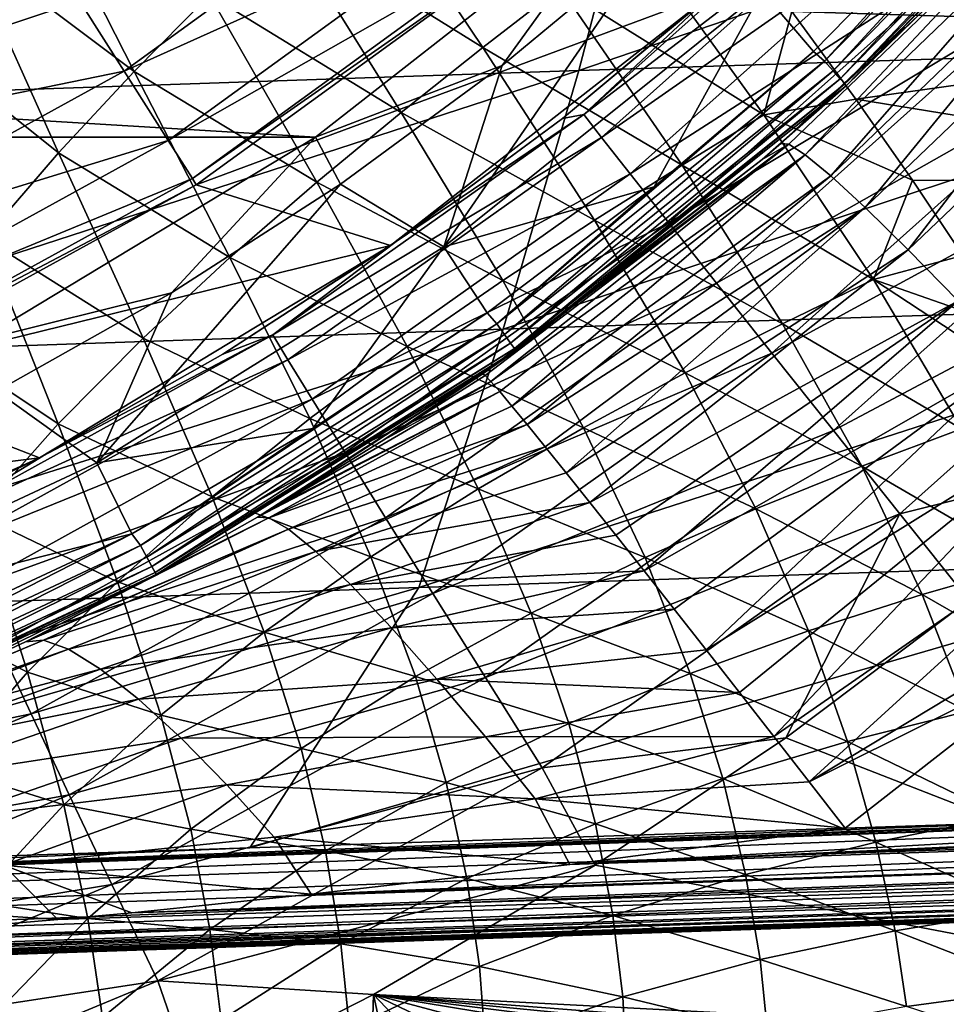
# Model space of a CAD drawing. Header units: metres. Extents: x -82 to 113, y -109 to 109.
# Tile 74 of 256: x 9.87 to 15.73, y -22.5 to -16.26. Entities that reach past the tile are written whole.
import ezdxf

# ---------------------------------------------------------------- set-up
doc = ezdxf.new("R2010")
doc.units = ezdxf.units.M
doc.layers.add('solid_20_382_013_XXX', color=7, linetype='CONTINUOUS')

msp = doc.modelspace()

# ---------------------------------------------------------------- linework, layer by layer
at = {"layer": 'solid_20_382_013_XXX'}
for points in [[(14.567725, -16.083265, 4), (16.746347, -14.573944, 4), (14.891935, -16.464212, 4)], [(14.96123, -16.526171, 4.014596), (14.891935, -16.464212, 4), (16.746347, -14.573944, 4)], [(16.821699, -14.628162, 4.014596), (14.96123, -16.526171, 4.014596), (16.746347, -14.573944, 4)], [(15.017436, -16.588255, 4.057184), (14.96123, -16.526171, 4.014596), (16.821699, -14.628162, 4.014596)], [(16.884895, -14.683116, 4.057184), (15.017436, -16.588255, 4.057184), (16.821699, -14.628162, 4.014596)], [(15.062046, -16.637527, 4.123588), (15.017436, -16.588255, 4.057184), (16.884895, -14.683116, 4.057184)], [(16.935051, -14.726729, 4.123588), (15.062046, -16.637527, 4.123588), (16.884895, -14.683116, 4.057184)], [(16.935051, -14.726729, 4.123588), (15.090683, -16.669157, 4.207295), (15.062046, -16.637527, 4.123588)], [(16.935051, -14.726729, 4.123588), (16.967249, -14.754725, 4.207295), (15.090683, -16.669157, 4.207295)], [(15.090683, -16.669157, 4.207295), (16.967249, -14.754725, 4.207295), (15.100529, -16.68005, 4.3)], [(16.967249, -14.754725, 4.207295), (16.978323, -14.764368, 4.3), (15.100529, -16.68005, 4.3)], [(16.298731, -15.511331, 23.640257), (15.100529, -16.68005, 4.3), (16.978323, -14.764368, 4.3)], [(18.645288, -14.793654, 31.735149), (13.835106, -14.944791, 31.709738), (13.407122, -16.586435, 31.57962)], [(18.331268, -16.42679, 31.59993), (18.645288, -14.793654, 31.735149), (13.407122, -16.586435, 31.57962)], [(13.835106, -14.944791, 31.709738), (8.950324, -15.106909, 31.672701), (8.419144, -16.755503, 31.549862)], [(13.407122, -16.586435, 31.57962), (13.835106, -14.944791, 31.709738), (8.419144, -16.755503, 31.549862)], [(10.527977, -16.589214, 6.799882), (12.524146, -15.138894, 6.799882), (10.126056, -15.955892, 8.967167)], [(12.855863, -15.53986, 4.566287), (12.524146, -15.138894, 6.799882), (10.527977, -16.589214, 6.799882)], [(11.533684, -15.652193, -55.616497), (11.983425, -15.227002, -55.624214), (12.798059, -16.440447, -54.590881)], [(12.798059, -16.440447, -54.590881), (11.983425, -15.227002, -55.624214), (13.288683, -16.060867, -54.62915)], [(14.300642, -16.054335, -19.16502), (13.437699, -16.86385, -19.861267), (15.244268, -15.251427, -19.875053)], [(15.371255, -15.383697, -20.549202), (15.244268, -15.251427, -19.875053), (13.437699, -16.86385, -19.861267)], [(14.29359, -15.599355, -54.635109), (18.279514, -15.276069, -54.031307), (18.338715, -16.322554, -53.262695)], [(9.518834, -15.787431, -56.645954), (9.925815, -15.282232, -56.59523), (10.590225, -16.592461, -55.674343)], [(10.590225, -16.592461, -55.674343), (9.925815, -15.282232, -56.59523), (11.067629, -16.10722, -55.633186)], [(15.371255, -15.383697, -20.549202), (13.437699, -16.86385, -19.861267), (13.550045, -17.009052, -20.535891)], [(15.371255, -15.383697, -20.549202), (13.550045, -17.009052, -20.535891), (15.576558, -15.594014, -21.176647)], [(16.482101, -15.372471, 24.172346), (14.685409, -17.046665, 23.82436), (16.298731, -15.511331, 23.640257)], [(16.482101, -15.372471, 24.172346), (14.737289, -17.051157, 24.366388), (14.685409, -17.046665, 23.82436)], [(16.482101, -15.372471, 24.172346), (14.840397, -17.118492, 24.923685), (14.737289, -17.051157, 24.366388)], [(16.482101, -15.372471, 24.172346), (16.599747, -15.424346, 24.736519), (14.840397, -17.118492, 24.923685)], [(16.599747, -15.424346, 24.736519), (15.001234, -17.251982, 25.47827), (14.840397, -17.118492, 24.923685)], [(16.599747, -15.424346, 24.736519), (16.782425, -15.538507, 25.297567), (15.001234, -17.251982, 25.47827)], [(-13.70367, -15.468019, 14.8), (13.70367, -15.468019, 14.8), (11.739356, -17.006992, 14.8)], [(-13.70367, -15.468019, 14.8), (11.739356, -17.006992, 14.8), (-11.739356, -17.006992, 14.8)], [(11.739356, -17.006992, 14.8), (13.70367, -15.468019, 14.8), (12.921721, -16.553825, 5.212436)], [(13.70367, -15.468019, 14.8), (13.899611, -15.74169, 5.212436), (12.921721, -16.553825, 5.212436)], [(16.298731, -15.511331, 23.640257), (14.685409, -17.046665, 23.82436), (15.100529, -16.68005, 4.3)], [(10.806824, -17.028595, 4.566287), (12.855863, -15.53986, 4.566287), (10.527977, -16.589214, 6.799882)], [(10.806824, -17.028595, 4.566287), (13.037549, -15.759489, 2.290652), (12.855863, -15.53986, 4.566287)], [(16.782425, -15.538507, 25.297567), (15.219842, -17.453522, 26.009727), (15.001234, -17.251982, 25.47827)], [(16.782425, -15.538507, 25.297567), (17.029985, -15.717068, 25.834324), (15.219842, -17.453522, 26.009727)], [(13.550045, -17.009052, -20.535891), (13.73161, -17.24066, -21.163712), (15.576558, -15.594014, -21.176647)], [(15.576558, -15.594014, -21.176647), (13.73161, -17.24066, -21.163712), (15.853335, -15.87542, -21.741711)], [(14.755251, -16.211763, -54.077927), (14.29359, -15.599355, -54.635109), (18.338715, -16.322554, -53.262695)], [(11.067629, -16.10722, -55.633186), (11.533684, -15.652193, -55.616497), (12.282518, -16.850544, -54.58379)], [(12.282518, -16.850544, -54.58379), (11.533684, -15.652193, -55.616497), (12.798059, -16.440447, -54.590881)], [(13.288683, -16.060867, -54.62915), (13.745543, -15.71154, -54.699924), (14.57747, -16.865225, -53.599232)], [(14.57747, -16.865225, -53.599232), (13.745543, -15.71154, -54.699924), (14.755251, -16.211763, -54.077927)], [(10.806824, -17.028595, 4.566287), (10.959551, -17.269262, 2.290652), (13.037549, -15.759489, 2.290652)], [(13.037549, -15.759489, 2.290652), (10.959551, -17.269262, 2.290652), (13.067277, -15.795449)], [(13.899611, -15.74169, 5.212436), (14.567725, -16.083265, 4), (12.550799, -17.70219, 4)], [(12.921721, -16.553825, 5.212436), (13.899611, -15.74169, 5.212436), (12.550799, -17.70219, 4)], [(17.029985, -15.717068, 25.834324), (15.492028, -17.720224, 26.49704), (15.219842, -17.453522, 26.009727)], [(17.029985, -15.717068, 25.834324), (17.337393, -15.95755, 26.325068), (15.492028, -17.720224, 26.49704)], [(9.121137, -16.315773, -56.715054), (9.518834, -15.787431, -56.645954), (10.111659, -17.10708, -55.739494)], [(10.111659, -17.10708, -55.739494), (9.518834, -15.787431, -56.645954), (10.590225, -16.592461, -55.674343)], [(10.959551, -17.269262, 2.290652), (10.984563, -17.308649), (13.067277, -15.795449)], [(13.067277, -15.795449), (10.984563, -17.308649), (14.257229, -16.092899)], [(13.73161, -17.24066, -21.163712), (13.976336, -17.550989, -21.729019), (15.853335, -15.87542, -21.741711)], [(15.853335, -15.87542, -21.741711), (13.976336, -17.550989, -21.729019), (16.194666, -16.22086, -22.228842)], [(8.046399, -17.099209, 8.967167), (10.126056, -15.955892, 8.967167), (7.632684, -16.220045, 11.044586)], [(10.527977, -16.589214, 6.799882), (10.126056, -15.955892, 8.967167), (8.046399, -17.099209, 8.967167)], [(17.337393, -15.95755, 26.325068), (15.809415, -18.044252, 26.921082), (15.492028, -17.720224, 26.49704)], [(12.550799, -17.70219, 4), (14.567725, -16.083265, 4), (13.883425, -17.323118, 4)], [(12.798059, -16.440447, -54.590881), (13.288683, -16.060867, -54.62915), (14.060892, -17.184063, -53.522697)], [(14.060892, -17.184063, -53.522697), (13.288683, -16.060867, -54.62915), (14.57747, -16.865225, -53.599232)], [(14.300642, -16.054335, -19.16502), (13.302944, -16.890284, -19.157213), (13.437699, -16.86385, -19.861267)], [(14.257229, -16.092899), (13.302944, -16.890284, -19.157213), (14.300642, -16.054335, -19.16502)], [(14.567725, -16.083265, 4), (14.891935, -16.464212, 4), (13.883425, -17.323118, 4)], [(10.590225, -16.592461, -55.674343), (11.067629, -16.10722, -55.633186), (11.746768, -17.29291, -54.607555)], [(10.984563, -17.308649), (12.21347, -17.694099), (14.257229, -16.092899)], [(11.746768, -17.29291, -54.607555), (11.067629, -16.10722, -55.633186), (12.282518, -16.850544, -54.58379)], [(14.257229, -16.092899), (12.21347, -17.694099), (13.302944, -16.890284, -19.157213)], [(13.976336, -17.550989, -21.729019), (14.278093, -17.932247, -22.216232), (16.194666, -16.22086, -22.228842)], [(16.194666, -16.22086, -22.228842), (14.278093, -17.932247, -22.216232), (16.59161, -16.621294, -22.625303)], [(14.57747, -16.865225, -53.599232), (14.755251, -16.211763, -54.077927), (15.160535, -16.767887, -53.530182)], [(15.160535, -16.767887, -53.530182), (14.755251, -16.211763, -54.077927), (18.338715, -16.322554, -53.262695)], [(9.643649, -17.649475, -55.827873), (9.121137, -16.315773, -56.715054), (10.111659, -17.10708, -55.739494)], [(15.160535, -16.767887, -53.530182), (18.338715, -16.322554, -53.262695), (18.403149, -17.293781, -52.402008)], [(12.282518, -16.850544, -54.58379), (12.798059, -16.440447, -54.590881), (13.506681, -17.533819, -53.485031)], [(13.506681, -17.533819, -53.485031), (12.798059, -16.440447, -54.590881), (14.060892, -17.184063, -53.522697)], [(18.331268, -16.42679, 31.59993), (13.407122, -16.586435, 31.57962), (12.926923, -18.224302, 31.435709)], [(17.977964, -18.057806, 31.45042), (18.331268, -16.42679, 31.59993), (12.926923, -18.224302, 31.435709)], [(12.888099, -18.189272, 4.014596), (13.883425, -17.323118, 4), (14.891935, -16.464212, 4)], [(14.96123, -16.526171, 4.014596), (12.888099, -18.189272, 4.014596), (14.891935, -16.464212, 4)], [(11.739356, -17.006992, 14.8), (12.921721, -16.553825, 5.212436), (11.896951, -17.304987, 5.212436)], [(11.896951, -17.304987, 5.212436), (12.921721, -16.553825, 5.212436), (12.550799, -17.70219, 4)], [(12.936517, -18.257605, 4.057184), (12.888099, -18.189272, 4.014596), (14.96123, -16.526171, 4.014596)], [(15.017436, -16.588255, 4.057184), (12.936517, -18.257605, 4.057184), (14.96123, -16.526171, 4.014596)], [(13.407122, -16.586435, 31.57962), (8.419144, -16.755503, 31.549862), (7.826632, -18.398106, 31.413994)], [(12.926923, -18.224302, 31.435709), (13.407122, -16.586435, 31.57962), (7.826632, -18.398106, 31.413994)], [(8.365774, -17.777912, 6.799882), (10.527977, -16.589214, 6.799882), (8.046399, -17.099209, 8.967167)], [(10.806824, -17.028595, 4.566287), (10.527977, -16.589214, 6.799882), (8.365774, -17.777912, 6.799882)], [(10.111659, -17.10708, -55.739494), (10.590225, -16.592461, -55.674343), (11.197387, -17.769167, -54.66156)], [(11.197387, -17.769167, -54.66156), (10.590225, -16.592461, -55.674343), (11.746768, -17.29291, -54.607555)], [(12.974945, -18.311836, 4.123588), (12.936517, -18.257605, 4.057184), (15.017436, -16.588255, 4.057184)], [(15.062046, -16.637527, 4.123588), (12.974945, -18.311836, 4.123588), (15.017436, -16.588255, 4.057184)], [(15.062046, -16.637527, 4.123588), (12.999615, -18.346647, 4.207295), (12.974945, -18.311836, 4.123588)], [(15.062046, -16.637527, 4.123588), (15.090683, -16.669157, 4.207295), (12.999615, -18.346647, 4.207295)], [(14.278093, -17.932247, -22.216232), (14.62897, -18.374443, -22.612593), (16.59161, -16.621294, -22.625303)], [(16.59161, -16.621294, -22.625303), (14.62897, -18.374443, -22.612593), (17.033249, -17.065704, -22.92115)], [(12.999615, -18.346647, 4.207295), (15.090683, -16.669157, 4.207295), (13.008093, -18.358637, 4.3)], [(15.090683, -16.669157, 4.207295), (15.100529, -16.68005, 4.3), (13.008093, -18.358637, 4.3)], [(14.566762, -17.148163, 23.835098), (13.008093, -18.358637, 4.3), (15.100529, -16.68005, 4.3)], [(14.685409, -17.046665, 23.82436), (14.566762, -17.148163, 23.835098), (15.100529, -16.68005, 4.3)], [(14.57747, -16.865225, -53.599232), (15.160535, -16.767887, -53.530182), (15.518454, -17.279375, -52.986217)], [(15.518454, -17.279375, -52.986217), (15.160535, -16.767887, -53.530182), (18.403149, -17.293781, -52.402008)], [(12.250834, -17.668251, -19.149355), (11.468168, -18.259218, -19.847857), (13.437699, -16.86385, -19.861267)], [(13.550045, -17.009052, -20.535891), (13.437699, -16.86385, -19.861267), (11.468168, -18.259218, -19.847857)], [(11.746768, -17.29291, -54.607555), (12.282518, -16.850544, -54.58379), (12.924601, -17.915968, -53.484341)], [(12.21347, -17.694099), (12.250834, -17.668251, -19.149355), (13.302944, -16.890284, -19.157213)], [(13.302944, -16.890284, -19.157213), (12.250834, -17.668251, -19.149355), (13.437699, -16.86385, -19.861267)], [(12.924601, -17.915968, -53.484341), (12.282518, -16.850544, -54.58379), (13.506681, -17.533819, -53.485031)], [(14.060892, -17.184063, -53.522697), (14.57747, -16.865225, -53.599232), (15.271756, -17.909634, -52.426418)], [(15.271756, -17.909634, -52.426418), (14.57747, -16.865225, -53.599232), (15.518454, -17.279375, -52.986217)], [(-11.739356, -17.006992, 14.8), (11.739356, -17.006992, 14.8), (9.603458, -18.298197, 14.8)], [(9.603458, -18.298197, 14.8), (11.739356, -17.006992, 14.8), (10.827859, -17.993261, 5.212436)], [(11.739356, -17.006992, 14.8), (11.896951, -17.304987, 5.212436), (10.827859, -17.993261, 5.212436)], [(13.550045, -17.009052, -20.535891), (11.468168, -18.259218, -19.847857), (11.563396, -18.416597, -20.52293)], [(13.550045, -17.009052, -20.535891), (11.563396, -18.416597, -20.52293), (13.73161, -17.24066, -21.163712)], [(8.587353, -18.248775, 4.566287), (10.806824, -17.028595, 4.566287), (8.365774, -17.777912, 6.799882)], [(8.587353, -18.248775, 4.566287), (10.959551, -17.269262, 2.290652), (10.806824, -17.028595, 4.566287)], [(14.737289, -17.051157, 24.366388), (12.798421, -18.505417, 23.934259), (14.566762, -17.148163, 23.835098)], [(12.813375, -18.516066, 24.308035), (12.798421, -18.505417, 23.934259), (14.737289, -17.051157, 24.366388)], [(12.849299, -18.554049, 24.678743), (12.813375, -18.516066, 24.308035), (14.737289, -17.051157, 24.366388)], [(12.849299, -18.554049, 24.678743), (14.737289, -17.051157, 24.366388), (14.840397, -17.118492, 24.923685)], [(14.737289, -17.051157, 24.366388), (14.566762, -17.148163, 23.835098), (14.685409, -17.046665, 23.82436)], [(14.62897, -18.374443, -22.612593), (15.019297, -18.865391, -22.908144), (17.033249, -17.065704, -22.92115)], [(17.033249, -17.065704, -22.92115), (15.019297, -18.865391, -22.908144), (17.508528, -17.543034, -23.106558)], [(9.643649, -17.649475, -55.827873), (10.111659, -17.10708, -55.739494), (10.646971, -18.279528, -54.744617)], [(10.646971, -18.279528, -54.744617), (10.111659, -17.10708, -55.739494), (11.197387, -17.769167, -54.66156)], [(12.905924, -18.618996, 25.043003), (12.849299, -18.554049, 24.678743), (14.840397, -17.118492, 24.923685)], [(12.982718, -18.710295, 25.397562), (12.905924, -18.618996, 25.043003), (14.840397, -17.118492, 24.923685)], [(12.982718, -18.710295, 25.397562), (14.840397, -17.118492, 24.923685), (15.001234, -17.251982, 25.47827)], [(14.566762, -17.148163, 23.835098), (12.798421, -18.505417, 23.934259), (13.008093, -18.358637, 4.3)], [(13.506681, -17.533819, -53.485031), (14.060892, -17.184063, -53.522697), (14.695692, -18.189144, -52.353283)], [(14.695692, -18.189144, -52.353283), (14.060892, -17.184063, -53.522697), (15.271756, -17.909634, -52.426418)], [(8.587353, -18.248775, 4.566287), (8.708713, -18.506689, 2.290652), (10.959551, -17.269262, 2.290652)], [(10.959551, -17.269262, 2.290652), (8.708713, -18.506689, 2.290652), (10.984563, -17.308649)], [(11.563396, -18.416597, -20.52293), (11.717783, -18.667734, -21.151102), (13.73161, -17.24066, -21.163712)], [(13.73161, -17.24066, -21.163712), (11.717783, -18.667734, -21.151102), (13.976336, -17.550989, -21.729019)], [(13.079031, -18.827169, 25.73954), (12.982718, -18.710295, 25.397562), (15.001234, -17.251982, 25.47827)], [(13.079031, -18.827169, 25.73954), (15.001234, -17.251982, 25.47827), (15.219842, -17.453522, 26.009727)], [(8.708713, -18.506689, 2.290652), (8.728617, -18.548887), (10.984563, -17.308649)], [(10.984563, -17.308649), (8.728617, -18.548887), (12.21347, -17.694099)], [(11.896951, -17.304987, 5.212436), (12.550799, -17.70219, 4), (10.355228, -19.069855, 4)], [(10.827859, -17.993261, 5.212436), (11.896951, -17.304987, 5.212436), (10.355228, -19.069855, 4)], [(11.197387, -17.769167, -54.66156), (11.746768, -17.29291, -54.607555), (12.320477, -18.333675, -53.519669)], [(12.320477, -18.333675, -53.519669), (11.746768, -17.29291, -54.607555), (12.924601, -17.915968, -53.484341)], [(12.550799, -17.70219, 4), (13.883425, -17.323118, 4), (12.825249, -18.120512, 4)], [(12.888099, -18.189272, 4.014596), (12.825249, -18.120512, 4), (13.883425, -17.323118, 4)], [(15.271756, -17.909634, -52.426418), (15.518454, -17.279375, -52.986217), (15.837771, -17.75687, -52.438595)], [(15.837771, -17.75687, -52.438595), (15.518454, -17.279375, -52.986217), (18.403149, -17.293781, -52.402008)], [(13.194064, -18.968649, 26.06612), (13.079031, -18.827169, 25.73954), (15.219842, -17.453522, 26.009727)], [(13.326879, -19.133574, 26.374586), (13.194064, -18.968649, 26.06612), (15.219842, -17.453522, 26.009727)], [(13.326879, -19.133574, 26.374586), (15.219842, -17.453522, 26.009727), (15.492028, -17.720224, 26.49704)], [(11.717783, -18.667734, -21.151102), (11.926163, -19.004278, -21.716637), (13.976336, -17.550989, -21.729019)], [(13.976336, -17.550989, -21.729019), (11.926163, -19.004278, -21.716637), (14.278093, -17.932247, -22.216232)], [(12.924601, -17.915968, -53.484341), (13.506681, -17.533819, -53.485031), (14.080206, -18.500971, -52.323353)], [(14.080206, -18.500971, -52.323353), (13.506681, -17.533819, -53.485031), (14.695692, -18.189144, -52.353283)], [(15.019297, -18.865391, -22.908144), (15.439271, -19.392857, -23.093052), (17.508528, -17.543034, -23.106558)], [(17.508528, -17.543034, -23.106558), (15.439271, -19.392857, -23.093052), (16.979647, -19.005978, -23.16464)], [(8.728617, -18.548887), (9.991596, -19.037275), (12.21347, -17.694099)], [(9.196976, -18.214893, -55.938408), (9.643649, -17.649475, -55.827873), (10.109731, -18.823305, -54.855247)], [(10.109731, -18.823305, -54.855247), (9.643649, -17.649475, -55.827873), (10.646971, -18.279528, -54.744617)], [(12.21347, -17.694099), (9.991596, -19.037275), (11.152958, -18.38101, -19.141666)], [(10.355228, -19.069855, 4), (12.550799, -17.70219, 4), (11.721519, -18.853275, 4)], [(12.250834, -17.668251, -19.149355), (11.152958, -18.38101, -19.141666), (11.468168, -18.259218, -19.847857)], [(12.21347, -17.694099), (11.152958, -18.38101, -19.141666), (12.250834, -17.668251, -19.149355)], [(12.550799, -17.70219, 4), (12.825249, -18.120512, 4), (11.721519, -18.853275, 4)], [(10.646971, -18.279528, -54.744617), (11.197387, -17.769167, -54.66156), (11.702328, -18.789936, -53.589741)], [(11.702328, -18.789936, -53.589741), (11.197387, -17.769167, -54.66156), (12.320477, -18.333675, -53.519669)], [(13.476314, -19.320505, 26.662214), (13.326879, -19.133574, 26.374586), (15.492028, -17.720224, 26.49704)], [(13.476314, -19.320505, 26.662214), (15.492028, -17.720224, 26.49704), (15.809415, -18.044252, 26.921082)], [(15.271756, -17.909634, -52.426418), (15.837771, -17.75687, -52.438595), (16.123892, -18.207306, -51.882111)], [(11.926163, -19.004278, -21.716637), (12.183311, -19.417774, -22.20392), (14.278093, -17.932247, -22.216232)], [(14.278093, -17.932247, -22.216232), (12.183311, -19.417774, -22.20392), (14.62897, -18.374443, -22.612593)], [(12.320477, -18.333675, -53.519669), (12.924601, -17.915968, -53.484341), (13.435776, -18.847832, -52.334274)], [(13.435776, -18.847832, -52.334274), (12.924601, -17.915968, -53.484341), (14.080206, -18.500971, -52.323353)], [(14.695692, -18.189144, -52.353283), (15.271756, -17.909634, -52.426418), (15.829587, -18.85404, -51.178627)], [(15.271756, -17.909634, -52.426418), (16.123892, -18.207306, -51.882111), (16.380985, -18.636608, -51.310802)], [(15.829587, -18.85404, -51.178627), (15.271756, -17.909634, -52.426418), (16.380985, -18.636608, -51.310802)], [(9.603458, -18.298197, 14.8), (10.827859, -17.993261, 5.212436), (9.719847, -18.615171, 5.212436)], [(9.719847, -18.615171, 5.212436), (10.827859, -17.993261, 5.212436), (10.355228, -19.069855, 4)], [(17.977964, -18.057806, 31.45042), (12.926923, -18.224302, 31.435709), (12.394507, -19.858393, 31.278002)], [(17.585377, -19.686701, 31.286619), (17.977964, -18.057806, 31.45042), (12.394507, -19.858393, 31.278002)], [(13.641088, -19.52784, 26.926533), (13.476314, -19.320505, 26.662214), (15.809415, -18.044252, 26.921082)], [(13.819781, -19.753798, 27.165274), (13.641088, -19.52784, 26.926533), (15.809415, -18.044252, 26.921082)], [(13.819781, -19.753798, 27.165274), (15.809415, -18.044252, 26.921082), (16.160242, -18.413523, 27.267004)], [(10.631773, -19.593828, 4.014596), (11.721519, -18.853275, 4), (12.825249, -18.120512, 4)], [(12.888099, -18.189272, 4.014596), (10.631773, -19.593828, 4.014596), (12.825249, -18.120512, 4)], [(10.671716, -19.667437, 4.057184), (10.631773, -19.593828, 4.014596), (12.888099, -18.189272, 4.014596)], [(12.936517, -18.257605, 4.057184), (10.671716, -19.667437, 4.057184), (12.888099, -18.189272, 4.014596)], [(14.080206, -18.500971, -52.323353), (14.695692, -18.189144, -52.353283), (15.197875, -19.090403, -51.118008)], [(15.197875, -19.090403, -51.118008), (14.695692, -18.189144, -52.353283), (15.829587, -18.85404, -51.178627)], [(12.926923, -18.224302, 31.435709), (7.826632, -18.398106, 31.413994), (7.17279, -20.034718, 31.265097)], [(12.394507, -19.858393, 31.278002), (12.926923, -18.224302, 31.435709), (7.17279, -20.034718, 31.265097)], [(9.598443, -19.396158, -54.991657), (9.196976, -18.214893, -55.938408), (10.109731, -18.823305, -54.855247)], [(10.014254, -19.025372, -19.13427), (9.364142, -19.422848, -19.835396), (11.468168, -18.259218, -19.847857)], [(11.563396, -18.416597, -20.52293), (11.468168, -18.259218, -19.847857), (9.364142, -19.422848, -19.835396)], [(11.152958, -18.38101, -19.141666), (10.014254, -19.025372, -19.13427), (11.468168, -18.259218, -19.847857)], [(10.703417, -19.725857, 4.123588), (10.671716, -19.667437, 4.057184), (12.936517, -18.257605, 4.057184)], [(12.974945, -18.311836, 4.123588), (10.703417, -19.725857, 4.123588), (12.936517, -18.257605, 4.057184)], [(10.109731, -18.823305, -54.855247), (10.646971, -18.279528, -54.744617), (11.084941, -19.286118, -53.692692)], [(11.084941, -19.286118, -53.692692), (10.646971, -18.279528, -54.744617), (11.702328, -18.789936, -53.589741)], [(12.974945, -18.311836, 4.123588), (10.723767, -19.763357, 4.207295), (10.703417, -19.725857, 4.123588)], [(12.974945, -18.311836, 4.123588), (12.999615, -18.346647, 4.207295), (10.723767, -19.763357, 4.207295)], [(9.991596, -19.037275), (10.014254, -19.025372, -19.13427), (11.152958, -18.38101, -19.141666)], [(10.723767, -19.763357, 4.207295), (12.999615, -18.346647, 4.207295), (10.730758, -19.77627, 4.3)], [(12.999615, -18.346647, 4.207295), (13.008093, -18.358637, 4.3), (10.730758, -19.77627, 4.3)], [(10.740715, -19.770864, 24.158352), (10.730758, -19.77627, 4.3), (13.008093, -18.358637, 4.3)], [(11.372433, -19.41437, 24.055882), (10.740715, -19.770864, 24.158352), (13.008093, -18.358637, 4.3)], [(11.484585, -19.348238, 24.040459), (11.372433, -19.41437, 24.055882), (13.008093, -18.358637, 4.3)], [(12.171556, -18.923615, 23.966436), (11.484585, -19.348238, 24.040459), (13.008093, -18.358637, 4.3)], [(11.702328, -18.789936, -53.589741), (12.320477, -18.333675, -53.519669), (12.769167, -19.234325, -52.384541)], [(12.798421, -18.505417, 23.934259), (12.171556, -18.923615, 23.966436), (13.008093, -18.358637, 4.3)], [(12.183311, -19.417774, -22.20392), (12.482471, -19.897366, -22.600178), (14.62897, -18.374443, -22.612593)], [(12.769167, -19.234325, -52.384541), (12.320477, -18.333675, -53.519669), (13.435776, -18.847832, -52.334274)], [(14.62897, -18.374443, -22.612593), (12.482471, -19.897366, -22.600178), (15.019297, -18.865391, -22.908144)], [(11.563396, -18.416597, -20.52293), (9.364142, -19.422848, -19.835396), (9.439408, -19.59112, -20.510866)], [(11.563396, -18.416597, -20.52293), (9.439408, -19.59112, -20.510866), (11.717783, -18.667734, -21.151102)], [(14.010813, -19.996389, 27.37636), (13.819781, -19.753798, 27.165274), (16.160242, -18.413523, 27.267004)], [(14.212619, -20.25359, 27.55806), (14.010813, -19.996389, 27.37636), (16.160242, -18.413523, 27.267004)], [(14.212619, -20.25359, 27.55806), (16.160242, -18.413523, 27.267004), (16.530781, -18.813164, 27.525938)], [(12.813375, -18.516066, 24.308035), (12.171556, -18.923615, 23.966436), (12.798421, -18.505417, 23.934259)], [(12.849299, -18.554049, 24.678743), (12.171556, -18.923615, 23.966436), (12.813375, -18.516066, 24.308035)], [(13.435776, -18.847832, -52.334274), (14.080206, -18.500971, -52.323353), (14.526377, -19.360767, -51.10281)], [(14.526377, -19.360767, -51.10281), (14.080206, -18.500971, -52.323353), (15.197875, -19.090403, -51.118008)], [(8.728617, -18.548887), (6.335013, -19.496605), (9.991596, -19.037275)], [(12.849299, -18.554049, 24.678743), (11.484585, -19.348238, 24.040459), (12.171556, -18.923615, 23.966436)], [(12.905924, -18.618996, 25.043003), (11.484585, -19.348238, 24.040459), (12.849299, -18.554049, 24.678743)], [(9.719847, -18.615171, 5.212436), (10.355228, -19.069855, 4), (8.012671, -20.166481, 4)], [(12.905924, -18.618996, 25.043003), (11.372433, -19.41437, 24.055882), (11.484585, -19.348238, 24.040459)], [(11.44395, -19.41876, 24.630762), (11.372433, -19.41437, 24.055882), (12.905924, -18.618996, 25.043003)], [(11.44395, -19.41876, 24.630762), (12.905924, -18.618996, 25.043003), (12.982718, -18.710295, 25.397562)], [(9.439408, -19.59112, -20.510866), (9.562908, -19.859364, -21.139351), (11.717783, -18.667734, -21.151102)], [(11.717783, -18.667734, -21.151102), (9.562908, -19.859364, -21.139351), (11.926163, -19.004278, -21.716637)], [(11.44395, -19.41876, 24.630762), (12.982718, -18.710295, 25.397562), (13.079031, -18.827169, 25.73954)], [(9.598443, -19.396158, -54.991657), (10.109731, -18.823305, -54.855247), (10.484768, -19.822565, -53.826363)], [(10.484768, -19.822565, -53.826363), (10.109731, -18.823305, -54.855247), (11.084941, -19.286118, -53.692692)], [(11.084941, -19.286118, -53.692692), (11.702328, -18.789936, -53.589741), (12.089634, -19.664839, -52.472321)], [(11.568338, -19.489464, 25.210266), (11.44395, -19.41876, 24.630762), (13.079031, -18.827169, 25.73954)], [(11.568338, -19.489464, 25.210266), (13.079031, -18.827169, 25.73954), (13.194064, -18.968649, 26.06612)], [(12.089634, -19.664839, -52.472321), (11.702328, -18.789936, -53.589741), (12.769167, -19.234325, -52.384541)], [(14.423486, -20.523258, 27.708845), (14.212619, -20.25359, 27.55806), (16.530781, -18.813164, 27.525938)], [(14.641754, -20.803177, 27.827457), (14.423486, -20.523258, 27.708845), (16.530781, -18.813164, 27.525938)], [(14.641754, -20.803177, 27.827457), (16.530781, -18.813164, 27.525938), (16.907021, -19.227385, 27.695576)], [(10.355228, -19.069855, 4), (11.721519, -18.853275, 4), (10.576335, -19.518738, 4)], [(10.631773, -19.593828, 4.014596), (10.576335, -19.518738, 4), (11.721519, -18.853275, 4)], [(12.482471, -19.897366, -22.600178), (12.815393, -20.429817, -22.895439), (15.019297, -18.865391, -22.908144)], [(12.769167, -19.234325, -52.384541), (13.435776, -18.847832, -52.334274), (13.826126, -19.669096, -51.130341)], [(15.019297, -18.865391, -22.908144), (12.815393, -20.429817, -22.895439), (15.439271, -19.392857, -23.093052)], [(13.826126, -19.669096, -51.130341), (13.435776, -18.847832, -52.334274), (14.526377, -19.360767, -51.10281)], [(15.197875, -19.090403, -51.118008), (15.829587, -18.85404, -51.178627), (16.262302, -19.709843, -49.843163)], [(9.562908, -19.859364, -21.139351), (9.730478, -20.218658, -21.705084), (11.926163, -19.004278, -21.716637)], [(11.926163, -19.004278, -21.716637), (9.730478, -20.218658, -21.705084), (12.183311, -19.417774, -22.20392)], [(11.741985, -19.630919, 25.77529), (11.568338, -19.489464, 25.210266), (13.194064, -18.968649, 26.06612)], [(11.741985, -19.630919, 25.77529), (13.194064, -18.968649, 26.06612), (13.326879, -19.133574, 26.374586)], [(15.439271, -19.392857, -23.093052), (15.875557, -19.939594, -23.157427), (16.979647, -19.005978, -23.16464)], [(6.335013, -19.496605), (7.624027, -20.102837), (9.991596, -19.037275)], [(9.991596, -19.037275), (7.624027, -20.102837), (8.838019, -19.599474, -19.127436)], [(8.012671, -20.166481, 4), (10.355228, -19.069855, 4), (10.576335, -19.518738, 4)], [(10.014254, -19.025372, -19.13427), (8.838019, -19.599474, -19.127436), (9.364142, -19.422848, -19.835396)], [(9.991596, -19.037275), (8.838019, -19.599474, -19.127436), (10.014254, -19.025372, -19.13427)], [(11.741985, -19.630919, 25.77529), (13.326879, -19.133574, 26.374586), (13.476314, -19.320505, 26.662214)], [(14.526377, -19.360767, -51.10281), (15.197875, -19.090403, -51.118008), (15.581172, -19.903788, -49.802563)], [(15.581172, -19.903788, -49.802563), (15.197875, -19.090403, -51.118008), (16.262302, -19.709843, -49.843163)], [(12.089634, -19.664839, -52.472321), (12.769167, -19.234325, -52.384541), (13.10467, -20.021431, -51.198654)], [(13.10467, -20.021431, -51.198654), (12.769167, -19.234325, -52.384541), (13.826126, -19.669096, -51.130341)], [(14.865499, -21.090845, 27.912807), (14.641754, -20.803177, 27.827457), (16.907021, -19.227385, 27.695576)], [(14.865499, -21.090845, 27.912807), (16.907021, -19.227385, 27.695576), (17.29566, -19.623997, 27.777882)], [(10.484768, -19.822565, -53.826363), (11.084941, -19.286118, -53.692692), (11.4139, -20.141911, -52.595188)], [(11.4139, -20.141911, -52.595188), (11.084941, -19.286118, -53.692692), (12.089634, -19.664839, -52.472321)], [(11.961223, -19.841333, 26.307043), (11.741985, -19.630919, 25.77529), (13.476314, -19.320505, 26.662214)], [(11.961223, -19.841333, 26.307043), (13.476314, -19.320505, 26.662214), (13.641088, -19.52784, 26.926533)], [(13.826126, -19.669096, -51.130341), (14.526377, -19.360767, -51.10281), (14.860642, -20.133078, -49.807903)], [(14.860642, -20.133078, -49.807903), (14.526377, -19.360767, -51.10281), (15.581172, -19.903788, -49.802563)], [(9.123704, -19.992207, -55.15226), (9.598443, -19.396158, -54.991657), (9.916265, -20.395454, -53.988293)], [(9.916265, -20.395454, -53.988293), (9.598443, -19.396158, -54.991657), (10.484768, -19.822565, -53.826363)], [(9.730478, -20.218658, -21.705084), (9.937914, -20.659964, -22.192425), (12.183311, -19.417774, -22.20392)], [(12.183311, -19.417774, -22.20392), (9.937914, -20.659964, -22.192425), (12.482471, -19.897366, -22.600178)], [(11.44395, -19.41876, 24.630762), (9.945966, -20.182364, 24.320871), (10.740715, -19.770864, 24.158352)], [(11.568338, -19.489464, 25.210266), (9.945966, -20.182364, 24.320871), (11.44395, -19.41876, 24.630762)], [(11.44395, -19.41876, 24.630762), (10.740715, -19.770864, 24.158352), (11.372433, -19.41437, 24.055882)], [(12.815393, -20.429817, -22.895439), (13.173685, -21.001839, -23.079859), (15.439271, -19.392857, -23.093052)], [(15.439271, -19.392857, -23.093052), (13.173685, -21.001839, -23.079859), (14.716969, -20.811682, -23.150293)], [(15.439271, -19.392857, -23.093052), (14.716969, -20.811682, -23.150293), (15.875557, -19.939594, -23.157427)], [(11.568338, -19.489464, 25.210266), (9.903611, -20.20318, 24.330492), (9.945966, -20.182364, 24.320871)], [(10.016026, -20.192726, 24.916882), (9.903611, -20.20318, 24.330492), (11.568338, -19.489464, 25.210266)], [(10.016026, -20.192726, 24.916882), (11.568338, -19.489464, 25.210266), (11.741985, -19.630919, 25.77529)], [(8.012671, -20.166481, 4), (10.576335, -19.518738, 4), (8.177958, -20.638821, 4)], [(8.224325, -20.719873, 4.014596), (8.177958, -20.638821, 4), (10.576335, -19.518738, 4)], [(10.631773, -19.593828, 4.014596), (8.224325, -20.719873, 4.014596), (10.576335, -19.518738, 4)], [(11.961223, -19.841333, 26.307043), (13.641088, -19.52784, 26.926533), (13.819781, -19.753798, 27.165274)], [(8.255224, -20.797712, 4.057184), (8.224325, -20.719873, 4.014596), (10.631773, -19.593828, 4.014596)], [(10.671716, -19.667437, 4.057184), (8.255224, -20.797712, 4.057184), (10.631773, -19.593828, 4.014596)], [(10.175764, -20.250078, 25.498262), (10.016026, -20.192726, 24.916882), (11.741985, -19.630919, 25.77529)], [(10.175764, -20.250078, 25.498262), (11.741985, -19.630919, 25.77529), (11.961223, -19.841333, 26.307043)], [(14.865499, -21.090845, 27.912807), (17.29566, -19.623997, 27.777882), (16.536558, -20.25655, 27.843515)], [(8.279747, -20.859489, 4.123588), (8.255224, -20.797712, 4.057184), (10.671716, -19.667437, 4.057184)], [(10.703417, -19.725857, 4.123588), (8.279747, -20.859489, 4.123588), (10.671716, -19.667437, 4.057184)], [(17.585377, -19.686701, 31.286619), (11.324098, -21.507853, 31.105906), (16.896515, -21.323828, 31.108234)], [(17.585377, -19.686701, 31.286619), (12.394507, -19.858393, 31.278002), (11.324098, -21.507853, 31.105906)], [(11.4139, -20.141911, -52.595188), (12.089634, -19.664839, -52.472321), (12.372333, -20.423544, -51.305489)], [(12.372333, -20.423544, -51.305489), (12.089634, -19.664839, -52.472321), (13.10467, -20.021431, -51.198654)], [(13.10467, -20.021431, -51.198654), (13.826126, -19.669096, -51.130341), (14.112198, -20.402952, -49.856232)], [(14.112198, -20.402952, -49.856232), (13.826126, -19.669096, -51.130341), (14.860642, -20.133078, -49.807903)], [(10.703417, -19.725857, 4.123588), (8.295491, -20.899147, 4.207295), (8.279747, -20.859489, 4.123588)], [(10.703417, -19.725857, 4.123588), (10.723767, -19.763357, 4.207295), (8.295491, -20.899147, 4.207295)], [(8.295491, -20.899147, 4.207295), (10.723767, -19.763357, 4.207295), (8.300893, -20.9128, 4.3)], [(10.723767, -19.763357, 4.207295), (10.730758, -19.77627, 4.3), (8.300893, -20.9128, 4.3)], [(12.219355, -20.114462, 26.788294), (11.961223, -19.841333, 26.307043), (13.819781, -19.753798, 27.165274)], [(12.219355, -20.114462, 26.788294), (13.819781, -19.753798, 27.165274), (14.010813, -19.996389, 27.37636)], [(15.581172, -19.903788, -49.802563), (16.262302, -19.709843, -49.843163), (16.594412, -20.486, -48.390541)], [(8.422238, -20.864225, 24.722242), (8.300893, -20.9128, 4.3), (10.730758, -19.77627, 4.3)], [(9.110241, -20.573126, 24.527271), (8.422238, -20.864225, 24.722242), (10.730758, -19.77627, 4.3)], [(9.903611, -20.20318, 24.330492), (9.110241, -20.573126, 24.527271), (10.730758, -19.77627, 4.3)], [(9.945966, -20.182364, 24.320871), (9.903611, -20.20318, 24.330492), (10.730758, -19.77627, 4.3)], [(9.916265, -20.395454, -53.988293), (10.484768, -19.822565, -53.826363), (10.760385, -20.666927, -52.750443)], [(10.740715, -19.770864, 24.158352), (9.945966, -20.182364, 24.320871), (10.730758, -19.77627, 4.3)], [(10.760385, -20.666927, -52.750443), (10.484768, -19.822565, -53.826363), (11.4139, -20.141911, -52.595188)], [(12.394507, -19.858393, 31.278002), (6.070678, -21.680489, 31.102627), (11.324098, -21.507853, 31.105906)], [(12.394507, -19.858393, 31.278002), (7.17279, -20.034718, 31.265097), (6.070678, -21.680489, 31.102627)], [(10.378531, -20.375805, 26.057474), (10.175764, -20.250078, 25.498262), (11.961223, -19.841333, 26.307043)], [(10.378531, -20.375805, 26.057474), (11.961223, -19.841333, 26.307043), (12.219355, -20.114462, 26.788294)], [(9.937914, -20.659964, -22.192425), (10.179758, -21.171684, -22.588579), (12.482471, -19.897366, -22.600178)], [(12.482471, -19.897366, -22.600178), (10.179758, -21.171684, -22.588579), (12.815393, -20.429817, -22.895439)], [(19.944895, -22.848982, -23.18149), (15.875557, -19.939594, -23.157427), (14.716969, -20.811682, -23.150293)], [(14.860642, -20.133078, -49.807903), (15.581172, -19.903788, -49.802563), (15.870552, -20.642256, -48.373001)], [(15.870552, -20.642256, -48.373001), (15.581172, -19.903788, -49.802563), (16.594412, -20.486, -48.390541)], [(9.391377, -20.999207, -54.176193), (9.123704, -19.992207, -55.15226), (9.916265, -20.395454, -53.988293)], [(12.507325, -20.440187, 27.205183), (12.219355, -20.114462, 26.788294), (14.010813, -19.996389, 27.37636)], [(12.507325, -20.440187, 27.205183), (14.010813, -19.996389, 27.37636), (14.212619, -20.25359, 27.55806)], [(12.372333, -20.423544, -51.305489), (13.10467, -20.021431, -51.198654), (13.344069, -20.720913, -49.945259)], [(13.344069, -20.720913, -49.945259), (13.10467, -20.021431, -51.198654), (14.112198, -20.402952, -49.856232)], [(10.618449, -20.566149, 26.578695), (10.378531, -20.375805, 26.057474), (12.219355, -20.114462, 26.788294)], [(10.618449, -20.566149, 26.578695), (12.219355, -20.114462, 26.788294), (12.507325, -20.440187, 27.205183)], [(14.112198, -20.402952, -49.856232), (14.860642, -20.133078, -49.807903), (15.107958, -20.834558, -48.400845)], [(15.107958, -20.834558, -48.400845), (14.860642, -20.133078, -49.807903), (15.870552, -20.642256, -48.373001)], [(10.016026, -20.192726, 24.916882), (8.422238, -20.864225, 24.722242), (9.110241, -20.573126, 24.527271)], [(10.175764, -20.250078, 25.498262), (8.422238, -20.864225, 24.722242), (10.016026, -20.192726, 24.916882)], [(10.016026, -20.192726, 24.916882), (9.110241, -20.573126, 24.527271), (9.903611, -20.20318, 24.330492)], [(10.760385, -20.666927, -52.750443), (11.4139, -20.141911, -52.595188), (11.647552, -20.879129, -51.448006)], [(11.647552, -20.879129, -51.448006), (11.4139, -20.141911, -52.595188), (12.372333, -20.423544, -51.305489)], [(9.730478, -20.218658, -21.705084), (7.415157, -21.181204, -21.694826), (9.937914, -20.659964, -22.192425)], [(8.596946, -20.850332, 25.411402), (8.422238, -20.864225, 24.722242), (10.175764, -20.250078, 25.498262)], [(8.596946, -20.850332, 25.411402), (10.175764, -20.250078, 25.498262), (10.378531, -20.375805, 26.057474)], [(12.507325, -20.440187, 27.205183), (14.212619, -20.25359, 27.55806), (14.423486, -20.523258, 27.708845)], [(14.865499, -21.090845, 27.912807), (16.536558, -20.25655, 27.843515), (15.092517, -21.383764, 27.964149)], [(16.536558, -20.25655, 27.843515), (21.079197, -21.1847, 27.962294), (15.092517, -21.383764, 27.964149)], [(8.829962, -20.925156, 26.08005), (8.596946, -20.850332, 25.411402), (10.378531, -20.375805, 26.057474)], [(8.829962, -20.925156, 26.08005), (10.378531, -20.375805, 26.057474), (10.618449, -20.566149, 26.578695)], [(9.391377, -20.999207, -54.176193), (9.916265, -20.395454, -53.988293), (10.144882, -21.236603, -52.935066)], [(10.144882, -21.236603, -52.935066), (9.916265, -20.395454, -53.988293), (10.760385, -20.666927, -52.750443)], [(10.179758, -21.171684, -22.588579), (10.449335, -21.739676, -22.883572), (12.815393, -20.429817, -22.895439)], [(12.815393, -20.429817, -22.895439), (10.449335, -21.739676, -22.883572), (13.173685, -21.001839, -23.079859)], [(10.887701, -20.813831, 27.048569), (10.618449, -20.566149, 26.578695), (12.507325, -20.440187, 27.205183)], [(10.887701, -20.813831, 27.048569), (12.507325, -20.440187, 27.205183), (12.814731, -20.805721, 27.548498)], [(11.647552, -20.879129, -51.448006), (12.372333, -20.423544, -51.305489), (12.567534, -21.094128, -50.07238)], [(12.567534, -21.094128, -50.07238), (12.372333, -20.423544, -51.305489), (13.344069, -20.720913, -49.945259)], [(12.814731, -20.805721, 27.548498), (12.507325, -20.440187, 27.205183), (14.423486, -20.523258, 27.708845)], [(13.344069, -20.720913, -49.945259), (14.112198, -20.402952, -49.856232), (14.318509, -21.069441, -48.470928)], [(14.318509, -21.069441, -48.470928), (14.112198, -20.402952, -49.856232), (15.107958, -20.834558, -48.400845)], [(9.110009, -21.08527, 26.70484), (8.829962, -20.925156, 26.08005), (10.618449, -20.566149, 26.578695)], [(9.110009, -21.08527, 26.70484), (10.618449, -20.566149, 26.578695), (10.887701, -20.813831, 27.048569)], [(12.814731, -20.805721, 27.548498), (14.423486, -20.523258, 27.708845), (14.641754, -20.803177, 27.827457)], [(7.415157, -21.181204, -21.694826), (7.568879, -21.644428, -22.182213), (9.937914, -20.659964, -22.192425)], [(9.937914, -20.659964, -22.192425), (7.568879, -21.644428, -22.182213), (10.179758, -21.171684, -22.588579)], [(10.144882, -21.236603, -52.935066), (10.760385, -20.666927, -52.750443), (10.950459, -21.390615, -51.6231)], [(10.950459, -21.390615, -51.6231), (10.760385, -20.666927, -52.750443), (11.647552, -20.879129, -51.448006)], [(15.107958, -20.834558, -48.400845), (15.870552, -20.642256, -48.373001), (16.086208, -21.309786, -46.810303)], [(12.567534, -21.094128, -50.07238), (13.344069, -20.720913, -49.945259), (13.511069, -21.355862, -48.580677)], [(13.511069, -21.355862, -48.580677), (13.344069, -20.720913, -49.945259), (14.318509, -21.069441, -48.470928)], [(9.425435, -21.320944, 27.267584), (9.110009, -21.08527, 26.70484), (10.887701, -20.813831, 27.048569)], [(9.425435, -21.320944, 27.267584), (10.887701, -20.813831, 27.048569), (11.177334, -21.108896, 27.457291)], [(11.177334, -21.108896, 27.457291), (10.887701, -20.813831, 27.048569), (12.814731, -20.805721, 27.548498)], [(11.177334, -21.108896, 27.457291), (12.814731, -20.805721, 27.548498), (13.130958, -21.197073, 27.814175)], [(13.130958, -21.197073, 27.814175), (12.814731, -20.805721, 27.548498), (14.641754, -20.803177, 27.827457)], [(13.130958, -21.197073, 27.814175), (14.641754, -20.803177, 27.827457), (14.865499, -21.090845, 27.912807)], [(13.173685, -21.001839, -23.079859), (13.509208, -21.617754, -23.143335), (14.716969, -20.811682, -23.150293)], [(19.944895, -22.848982, -23.18149), (14.716969, -20.811682, -23.150293), (13.509208, -21.617754, -23.143335)], [(30.49317, -20.869997, 31.110304), (1.101133, -21.927639, 31.084742), (1.103966, -22.010201, 31.060923)], [(30.49317, -20.869997, 31.110304), (27.814322, -20.960037, 31.110262), (1.101133, -21.927639, 31.084742)], [(30.475487, -21.025646, 31.073507), (30.49317, -20.869997, 31.110304), (1.103966, -22.010201, 31.060923)], [(10.950459, -21.390615, -51.6231), (11.647552, -20.879129, -51.448006), (11.802566, -21.527462, -50.234447)], [(11.802566, -21.527462, -50.234447), (11.647552, -20.879129, -51.448006), (12.567534, -21.094128, -50.07238)], [(26.83519, -20.992535, 27.961468), (30.818829, -20.858837, 27.96139), (13.349369, -21.612675, 28.006363)], [(30.290905, -21.031292, 27.997993), (13.349369, -21.612675, 28.006363), (30.818829, -20.858837, 27.96139)], [(14.318509, -21.069441, -48.470928), (15.107958, -20.834558, -48.400845), (15.287313, -21.471003, -46.860188)], [(15.287313, -21.471003, -46.860188), (15.107958, -20.834558, -48.400845), (16.086208, -21.309786, -46.810303)], [(27.814322, -20.960037, 31.110262), (22.479971, -21.138454, 31.10965), (1.101133, -21.927639, 31.084742)], [(9.580341, -21.845676, -53.146225), (9.391377, -20.999207, -54.176193), (10.144882, -21.236603, -52.935066)], [(10.449335, -21.739676, -22.883572), (10.739832, -22.349726, -23.067545), (13.173685, -21.001839, -23.079859)], [(13.173685, -21.001839, -23.079859), (10.739832, -22.349726, -23.067545), (13.509208, -21.617754, -23.143335)], [(13.349369, -21.612675, 28.006363), (21.079197, -21.1847, 27.962294), (26.83519, -20.992535, 27.961468)], [(30.475487, -21.025646, 31.073507), (1.103966, -22.010201, 31.060923), (1.109241, -22.163534, 30.983934)], [(30.480618, -21.178225, 30.99601), (30.475487, -21.025646, 31.073507), (1.109241, -22.163534, 30.983934)], [(30.290905, -21.031292, 27.997993), (11.710682, -21.802292, 28.075876), (13.349369, -21.612675, 28.006363)], [(30.290905, -21.031292, 27.997993), (30.296041, -21.184017, 28.075417), (11.710682, -21.802292, 28.075876)], [(13.511069, -21.355862, -48.580677), (14.318509, -21.069441, -48.470928), (14.462791, -21.676222, -46.950748)], [(14.462791, -21.676222, -46.950748), (14.318509, -21.069441, -48.470928), (15.287313, -21.471003, -46.860188)], [(9.763383, -21.618542, 27.755617), (9.425435, -21.320944, 27.267584), (11.177334, -21.108896, 27.457291)], [(9.763383, -21.618542, 27.755617), (11.177334, -21.108896, 27.457291), (11.478139, -21.43981, 27.799135)], [(11.478139, -21.43981, 27.799135), (11.177334, -21.108896, 27.457291), (13.130958, -21.197073, 27.814175)], [(11.802566, -21.527462, -50.234447), (12.567534, -21.094128, -50.07238), (12.697793, -21.702374, -48.727234)], [(12.697793, -21.702374, -48.727234), (12.567534, -21.094128, -50.07238), (13.511069, -21.355862, -48.580677)], [(13.130958, -21.197073, 27.814175), (14.865499, -21.090845, 27.912807), (15.092517, -21.383764, 27.964149)], [(22.479971, -21.138454, 31.10965), (20.209576, -21.213984, 31.109173), (1.101133, -21.927639, 31.084742)], [(30.480618, -21.178225, 30.99601), (1.109241, -22.163534, 30.983934), (1.113746, -22.293465, 30.871994)], [(30.485077, -21.310898, 30.879894), (30.480618, -21.178225, 30.99601), (1.113746, -22.293465, 30.871994)], [(7.568879, -21.644428, -22.182213), (7.748981, -22.181509, -22.578279), (10.179758, -21.171684, -22.588579)], [(10.179758, -21.171684, -22.588579), (7.748981, -22.181509, -22.578279), (10.449335, -21.739676, -22.883572)], [(30.296041, -21.184017, 28.075417), (10.575792, -21.918501, 28.135855), (11.710682, -21.802292, 28.075876)], [(30.296041, -21.184017, 28.075417), (30.300507, -21.316853, 28.191526), (10.575792, -21.918501, 28.135855)], [(11.478139, -21.43981, 27.799135), (13.130958, -21.197073, 27.814175), (13.349369, -21.612675, 28.006363)], [(13.349369, -21.612675, 28.006363), (13.130958, -21.197073, 27.814175), (15.092517, -21.383764, 27.964149)], [(13.349369, -21.612675, 28.006363), (15.092517, -21.383764, 27.964149), (21.079197, -21.1847, 27.962294)], [(20.209576, -21.213984, 31.109173), (16.896515, -21.323828, 31.108234), (1.101133, -21.927639, 31.084742)], [(9.580341, -21.845676, -53.146225), (10.144882, -21.236603, -52.935066), (10.297893, -21.955257, -51.827362)], [(10.297893, -21.955257, -51.827362), (10.144882, -21.236603, -52.935066), (10.950459, -21.390615, -51.6231)], [(16.896515, -21.323828, 31.108234), (11.324098, -21.507853, 31.105906), (1.101133, -21.927639, 31.084742)], [(30.485077, -21.310898, 30.879894), (1.113746, -22.293465, 30.871994), (1.11723, -22.392279, 30.731791)], [(30.488415, -21.410225, 30.734539), (30.485077, -21.310898, 30.879894), (1.11723, -22.392279, 30.731791)], [(30.300507, -21.316853, 28.191526), (8.449929, -22.102177, 28.262457), (10.1085, -21.962656, 28.162512)], [(30.300507, -21.316853, 28.191526), (30.30385, -21.416319, 28.336943), (8.449929, -22.102177, 28.262457)], [(30.300507, -21.316853, 28.191526), (10.1085, -21.962656, 28.162512), (10.575792, -21.918501, 28.135855)], [(15.287313, -21.471003, -46.860188), (16.086208, -21.309786, -46.810303), (16.239359, -21.897346, -45.132072)], [(12.697793, -21.702374, -48.727234), (13.511069, -21.355862, -48.580677), (13.622095, -21.935818, -47.079239)], [(13.622095, -21.935818, -47.079239), (13.511069, -21.355862, -48.580677), (14.462791, -21.676222, -46.950748)], [(30.488415, -21.410225, 30.734539), (1.11723, -22.392279, 30.731791), (1.119486, -22.454065, 30.57165)], [(30.490383, -21.468882, 30.574551), (30.488415, -21.410225, 30.734539), (1.119486, -22.454065, 30.57165)], [(30.30385, -21.416319, 28.336943), (6.787515, -22.216801, 28.364653), (8.449929, -22.102177, 28.262457)], [(30.30385, -21.416319, 28.336943), (30.305822, -21.475061, 28.497038), (6.787515, -22.216801, 28.364653)], [(9.763383, -21.618542, 27.755617), (11.478139, -21.43981, 27.799135), (11.710682, -21.802292, 28.075876)], [(10.297893, -21.955257, -51.827362), (10.950459, -21.390615, -51.6231), (11.070806, -22.024403, -50.428074)], [(11.070806, -22.024403, -50.428074), (10.950459, -21.390615, -51.6231), (11.802566, -21.527462, -50.234447)], [(11.478139, -21.43981, 27.799135), (13.349369, -21.612675, 28.006363), (11.710682, -21.802292, 28.075876)], [(30.303511, -21.49354, 28.656275), (0.756378, -22.487284, 29.535795), (0.755695, -22.487307, 28.670475)], [(1.304726, -22.468506, 28.648735), (30.303511, -21.49354, 28.656275), (0.755695, -22.487307, 28.670475)], [(0.938077, -22.481173, 30.401178), (0.756378, -22.487284, 29.535795), (30.303511, -21.49354, 28.656275)], [(1.120382, -22.47504, 30.401295), (0.938077, -22.481173, 30.401178), (30.303511, -21.49354, 28.656275)], [(11.324098, -21.507853, 31.105906), (6.070678, -21.680489, 31.102627), (1.101133, -21.927639, 31.084742)], [(30.490383, -21.468882, 30.574551), (1.119486, -22.454065, 30.57165), (1.120104, -22.469791, 30.487123)], [(30.490383, -21.468882, 30.574551), (1.120104, -22.469791, 30.487123), (30.489965, -21.48727, 30.415451)], [(1.120104, -22.469791, 30.487123), (1.120382, -22.47504, 30.401295), (30.489965, -21.48727, 30.415451)], [(30.489965, -21.48727, 30.415451), (1.120382, -22.47504, 30.401295), (30.303511, -21.49354, 28.656275)], [(1.304726, -22.468506, 28.648735), (1.895898, -22.447472, 28.623739), (30.303511, -21.49354, 28.656275)], [(30.303511, -21.49354, 28.656275), (1.895898, -22.447472, 28.623739), (3.595547, -22.380775, 28.543898)], [(30.305822, -21.475061, 28.497038), (3.595547, -22.380775, 28.543898), (5.207856, -22.305738, 28.457472)], [(30.305822, -21.475061, 28.497038), (30.303511, -21.49354, 28.656275), (3.595547, -22.380775, 28.543898)], [(30.305822, -21.475061, 28.497038), (5.207856, -22.305738, 28.457472), (6.408503, -22.239763, 28.387489)], [(30.305822, -21.475061, 28.497038), (6.408503, -22.239763, 28.387489), (6.787515, -22.216801, 28.364653)], [(14.462791, -21.676222, -46.950748), (15.287313, -21.471003, -46.860188), (15.40881, -22.033314, -45.203114)], [(15.40881, -22.033314, -45.203114), (15.287313, -21.471003, -46.860188), (16.239359, -21.897346, -45.132072)], [(11.070806, -22.024403, -50.428074), (11.802566, -21.527462, -50.234447), (11.900053, -22.115009, -48.907234)], [(11.900053, -22.115009, -48.907234), (11.802566, -21.527462, -50.234447), (12.697793, -21.702374, -48.727234)], [(8.08737, -21.825651, 27.777279), (9.763383, -21.618542, 27.755617), (10.1085, -21.962656, 28.162512)], [(9.763383, -21.618542, 27.755617), (11.710682, -21.802292, 28.075876), (10.575792, -21.918501, 28.135855)], [(10.1085, -21.962656, 28.162512), (9.763383, -21.618542, 27.755617), (10.575792, -21.918501, 28.135855)], [(10.739832, -22.349726, -23.067545), (12.106906, -22.436438, -23.135864), (13.509208, -21.617754, -23.143335)], [(19.944895, -22.848982, -23.18149), (13.509208, -21.617754, -23.143335), (12.106906, -22.436438, -23.135864)], [(13.622095, -21.935818, -47.079239), (14.462791, -21.676222, -46.950748), (14.554091, -22.214121, -45.312683)], [(14.554091, -22.214121, -45.312683), (14.462791, -21.676222, -46.950748), (15.40881, -22.033314, -45.203114)], [(7.748981, -22.181509, -22.578279), (7.950496, -22.777588, -22.873041), (10.449335, -21.739676, -22.883572)], [(10.449335, -21.739676, -22.883572), (7.950496, -22.777588, -22.873041), (10.739832, -22.349726, -23.067545)], [(11.900053, -22.115009, -48.907234), (12.697793, -21.702374, -48.727234), (12.778192, -22.259674, -47.242626)], [(12.778192, -22.259674, -47.242626), (12.697793, -21.702374, -48.727234), (13.622095, -21.935818, -47.079239)], [(8.08737, -21.825651, 27.777279), (10.1085, -21.962656, 28.162512), (8.449929, -22.102177, 28.262457)], [(9.703505, -22.568121, -52.057545), (9.580341, -21.845676, -53.146225), (10.297893, -21.955257, -51.827362)], [(12.778192, -22.259674, -47.242626), (13.622095, -21.935818, -47.079239), (13.685185, -22.451494, -45.457905)], [(13.685185, -22.451494, -45.457905), (13.622095, -21.935818, -47.079239), (14.554091, -22.214121, -45.312683)], [(15.40881, -22.033314, -45.203114), (16.239359, -21.897346, -45.132072), (16.340517, -22.39661, -43.356838)], [(9.703505, -22.568121, -52.057545), (10.297893, -21.955257, -51.827362), (10.389896, -22.582775, -50.649567)], [(10.389896, -22.582775, -50.649567), (10.297893, -21.955257, -51.827362), (11.070806, -22.024403, -50.428074)], [(10.389896, -22.582775, -50.649567), (11.070806, -22.024403, -50.428074), (11.140842, -22.598307, -49.117096)], [(11.140842, -22.598307, -49.117096), (11.070806, -22.024403, -50.428074), (11.900053, -22.115009, -48.907234)], [(14.554091, -22.214121, -45.312683), (15.40881, -22.033314, -45.203114), (15.482119, -22.512688, -43.447056)], [(15.482119, -22.512688, -43.447056), (15.40881, -22.033314, -45.203114), (16.340517, -22.39661, -43.356838)], [(11.140842, -22.598307, -49.117096), (11.900053, -22.115009, -48.907234), (11.953723, -22.654934, -47.437435)], [(11.953723, -22.654934, -47.437435), (11.900053, -22.115009, -48.907234), (12.778192, -22.259674, -47.242626)], [(13.685185, -22.451494, -45.457905), (14.554091, -22.214121, -45.312683), (14.601233, -22.673828, -43.573475)], [(14.601233, -22.673828, -43.573475), (14.554091, -22.214121, -45.312683), (15.482119, -22.512688, -43.447056)], [(11.953723, -22.654934, -47.437435), (12.778192, -22.259674, -47.242626), (12.815806, -22.756588, -45.635666)], [(12.815806, -22.756588, -45.635666), (12.778192, -22.259674, -47.242626), (13.685185, -22.451494, -45.457905)], [(7.950496, -22.777588, -22.873041), (8.168317, -23.417725, -23.056633), (10.739832, -22.349726, -23.067545)], [(10.739832, -22.349726, -23.067545), (8.168317, -23.417725, -23.056633), (10.970803, -23.016079, -23.130291)], [(10.739832, -22.349726, -23.067545), (10.970803, -23.016079, -23.130291), (12.106906, -22.436438, -23.135864)], [(12.068649, -23.656273, -23.134518), (12.106906, -22.436438, -23.135864), (10.970803, -23.016079, -23.130291)], [(12.348298, -23.571119, -23.135899), (12.106906, -22.436438, -23.135864), (12.068649, -23.656273, -23.134518)], [(18.1845, -22.908367, -23.169292), (19.944895, -22.848982, -23.18149), (12.106906, -22.436438, -23.135864)], [(17.289715, -22.942263, -23.163506), (18.1845, -22.908367, -23.169292), (12.106906, -22.436438, -23.135864)], [(16.460949, -22.980736, -23.158382), (17.289715, -22.942263, -23.163506), (12.106906, -22.436438, -23.135864)], [(15.699199, -23.028273, -23.153866), (16.460949, -22.980736, -23.158382), (12.106906, -22.436438, -23.135864)], [(14.678881, -23.123072, -23.148087), (15.699199, -23.028273, -23.153866), (12.106906, -22.436438, -23.135864)], [(13.791903, -23.247673, -23.143293), (14.678881, -23.123072, -23.148087), (12.106906, -22.436438, -23.135864)], [(13.020613, -23.398657, -23.139284), (13.791903, -23.247673, -23.143293), (12.106906, -22.436438, -23.135864)], [(12.348298, -23.571119, -23.135899), (13.020613, -23.398657, -23.139284), (12.106906, -22.436438, -23.135864)], [(15.482119, -22.512688, -43.447056), (16.340517, -22.39661, -43.356838), (16.400494, -22.810724, -41.494709)], [(12.815806, -22.756588, -45.635666), (13.685185, -22.451494, -45.457905), (13.70833, -22.893061, -43.733135)], [(13.70833, -22.893061, -43.733135), (13.685185, -22.451494, -45.457905), (14.601233, -22.673828, -43.573475)]]:
    msp.add_3dface(points, dxfattribs=at)

doc.saveas('drawing.dxf')
